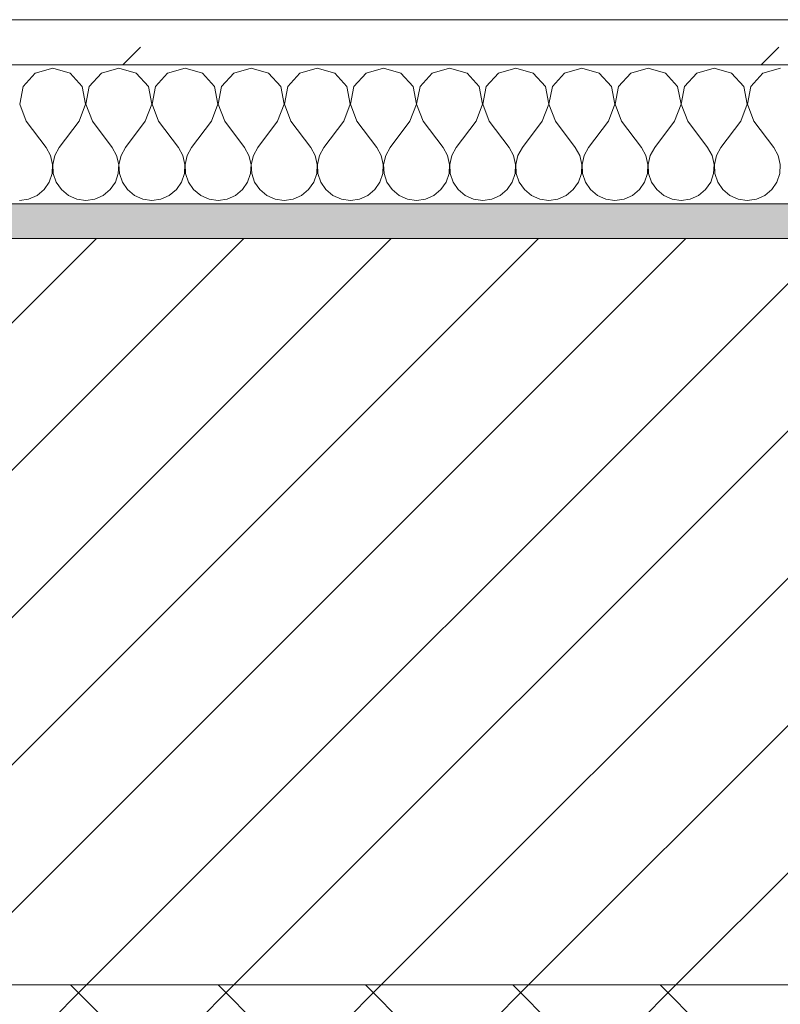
# Model space of a CAD drawing. Header units: millimetres. Extents: x -40968 to 13979, y -19284 to 4746.
# Tile 97 of 173: x -15524 to -15305, y -1425 to -1141. Entities that reach past the tile are written whole.
import ezdxf

# ---------------------------------------------------------------- set-up
doc = ezdxf.new("R2010")
doc.units = ezdxf.units.MM
doc.header["$MEASUREMENT"] = 0
doc.linetypes.add('Wipeout_Contour', pattern=[1000, 0, -1000])
doc.layers.add('12_FAÇ_Façana', color=7, linetype='Continuous')
doc.layers.add('Nuevo_08_E_Envans secs', color=7, linetype='Continuous')
for name, color, linetype, lineweight, true_color in [('12_FAÇ_Façana_Pluma_Nº__174', 7, 'Continuous', 13, 0xe4ad2c), ('12_FAÇ_Façana_Pluma_Nº__176', 7, 'Continuous', 15, 0x93a0c6), ('Nuevo_08_E_Envans secs_Pluma_Nº__102', 7, 'Continuous', 5, 0xcccccc), ('Nuevo_08_E_Envans secs_Pluma_Nº__177', 7, 'Continuous', 15, 0xf7e046)]:
    doc.layers.add(name, color=color, linetype=linetype, lineweight=lineweight, true_color=true_color)
for name, color, linetype, lineweight in [('12_FAÇ_Façana_Pluma_Nº__2', 8, 'Continuous', 5), ('12_FAÇ_Façana_Pluma_Nº__7', 7, 'Continuous', 5), ('Nuevo_08_E_Envans secs_Pluma_Nº__1', 7, 'Continuous', 5)]:
    doc.layers.add(name, color=color, linetype=linetype, lineweight=lineweight)
pattern_1 = [(45, (0, 0), (-183.8478, 183.8478), [195, -65]), (45, (7e-14, 183.85), (-183.8478, 183.8478), [195, -65])]

# ---------------------------------------------------------------- blocks, each defined once
blk = doc.blocks.new('Muro_12_1', base_point=(-16936.43, -1193.98))
at = {"layer": '12_FAÇ_Façana_Pluma_Nº__174', "linetype": 'Continuous', "lineweight": 13, "true_color": 0xe4ad2c}
h = blk.add_hatch(dxfattribs=at)
h.set_pattern_fill('SATE_Aislamiento_0001', color=42, style=0, pattern_type=2)
h.set_pattern_definition([(45, (0, 0), (-21.213203, 21.213203), []), (135, (0, 0), (21.213203, 21.213203), [])])
h.paths.add_polyline_path([(-16936.43, -1598.98), (-14135.93, -1598.98), (-14135.93, -1418.98), (-16936.43, -1418.98)])
at = {"layer": '12_FAÇ_Façana_Pluma_Nº__176', "linetype": 'Continuous', "lineweight": 0, "true_color": 0x495063}
blk.add_hatch(color=251, dxfattribs=at).paths.add_polyline_path([(-14135.93, -1193.98), (-16936.43, -1193.98), (-16936.43, -1203.98), (-14135.93, -1203.98)])
at = {"layer": '12_FAÇ_Façana_Pluma_Nº__2', "linetype": 'Continuous', "lineweight": 5}
h = blk.add_hatch(dxfattribs=at)
h.set_pattern_fill('Ceramic_0001', color=8, style=0, pattern_type=2)
h.set_pattern_definition([(45, (0, 0), (-21.213203, 21.213203), [])])
h.paths.add_polyline_path([(-16936.43, -1418.98), (-14135.93, -1418.98), (-14135.93, -1203.98), (-16936.43, -1203.98)])
at = {"layer": '12_FAÇ_Façana_Pluma_Nº__7', "color": 7, "linetype": 'Continuous', "lineweight": 5}
for p, q in [((-14135.93, -1203.98), (-16936.43, -1203.98)), ((-16936.43, -1418.98), (-14135.93, -1418.98))]:
    blk.add_line(p, q, dxfattribs=at)
at = {"layer": '12_FAÇ_Façana_Pluma_Nº__7', "color": 7, "linetype": 'Continuous', "lineweight": 5, "flags": 128}
blk.add_lwpolyline([(-14135.93, -1193.98), (-16936.43, -1193.98)], dxfattribs=at)
blk = doc.blocks.new('*X248')
at = {"layer": 'Nuevo_08_E_Envans secs_Pluma_Nº__102', "color": 254, "linetype": 'Continuous', "lineweight": 5, "true_color": 0xcccccc}
for p, q in [((-15519.29, -1156.35), (-15522.8, -1160.19)), ((-15514.29, -1154.93), (-15519.29, -1156.35)), ((-15509.28, -1156.35), (-15514.29, -1154.93)), ((-15505.77, -1160.19), (-15509.28, -1156.35)), ((-15500.25, -1156.35), (-15503.76, -1160.19)), ((-15495.24, -1154.93), (-15500.25, -1156.35)), ((-15490.23, -1156.35), (-15495.24, -1154.93)), ((-15486.72, -1160.19), (-15490.23, -1156.35)), ((-15481.2, -1156.35), (-15484.71, -1160.19)), ((-15476.19, -1154.93), (-15481.2, -1156.35)), ((-15471.18, -1156.35), (-15476.19, -1154.93)), ((-15467.67, -1160.19), (-15471.18, -1156.35)), ((-15462.15, -1156.35), (-15465.66, -1160.19)), ((-15457.14, -1154.93), (-15462.15, -1156.35)), ((-15452.14, -1156.35), (-15457.14, -1154.93)), ((-15448.62, -1160.19), (-15452.14, -1156.35)), ((-15443.1, -1156.35), (-15446.61, -1160.19)), ((-15438.1, -1154.93), (-15443.1, -1156.35)), ((-15433.09, -1156.35), (-15438.1, -1154.93)), ((-15429.58, -1160.19), (-15433.09, -1156.35)), ((-15424.05, -1156.35), (-15427.57, -1160.19)), ((-15419.05, -1154.93), (-15424.05, -1156.35)), ((-15414.04, -1156.35), (-15419.05, -1154.93)), ((-15410.53, -1160.19), (-15414.04, -1156.35)), ((-15405.01, -1156.35), (-15408.52, -1160.19)), ((-15400, -1154.93), (-15405.01, -1156.35)), ((-15394.99, -1156.35), (-15400, -1154.93)), ((-15391.48, -1160.19), (-15394.99, -1156.35)), ((-15385.96, -1156.35), (-15389.47, -1160.19)), ((-15380.95, -1154.93), (-15385.96, -1156.35)), ((-15375.95, -1156.35), (-15380.95, -1154.93)), ((-15372.43, -1160.19), (-15375.95, -1156.35)), ((-15366.91, -1156.35), (-15370.42, -1160.19)), ((-15361.9, -1154.93), (-15366.91, -1156.35)), ((-15356.9, -1156.35), (-15361.9, -1154.93)), ((-15353.39, -1160.19), (-15356.9, -1156.35)), ((-15347.86, -1156.35), (-15351.38, -1160.19)), ((-15342.86, -1154.93), (-15347.86, -1156.35)), ((-15337.85, -1156.35), (-15342.86, -1154.93)), ((-15334.34, -1160.19), (-15337.85, -1156.35)), ((-15328.82, -1156.35), (-15332.33, -1160.19)), ((-15323.81, -1154.93), (-15328.82, -1156.35)), ((-15318.8, -1156.35), (-15323.81, -1154.93)), ((-15315.29, -1160.19), (-15318.8, -1156.35)), ((-15309.77, -1156.35), (-15313.28, -1160.19)), ((-15304.76, -1154.93), (-15309.77, -1156.35)), ((-15522.8, -1160.19), (-15523.77, -1165.31)), ((-15504.8, -1165.31), (-15505.77, -1160.19)), ((-15503.76, -1160.19), (-15504.72, -1165.31)), ((-15485.75, -1165.31), (-15486.72, -1160.19)), ((-15484.71, -1160.19), (-15485.68, -1165.31)), ((-15466.71, -1165.31), (-15467.67, -1160.19)), ((-15465.66, -1160.19), (-15466.63, -1165.31)), ((-15447.66, -1165.31), (-15448.62, -1160.19)), ((-15446.61, -1160.19), (-15447.58, -1165.31)), ((-15428.61, -1165.31), (-15429.58, -1160.19)), ((-15427.57, -1160.19), (-15428.53, -1165.31)), ((-15409.56, -1165.31), (-15410.53, -1160.19)), ((-15408.52, -1160.19), (-15409.49, -1165.31)), ((-15390.51, -1165.31), (-15391.48, -1160.19)), ((-15389.47, -1160.19), (-15390.44, -1165.31)), ((-15371.47, -1165.31), (-15372.43, -1160.19)), ((-15370.42, -1160.19), (-15371.39, -1165.31)), ((-15352.42, -1165.31), (-15353.39, -1160.19)), ((-15351.38, -1160.19), (-15352.34, -1165.31)), ((-15333.37, -1165.31), (-15334.34, -1160.19)), ((-15332.33, -1160.19), (-15333.29, -1165.31)), ((-15314.32, -1165.31), (-15315.29, -1160.19)), ((-15313.28, -1160.19), (-15314.25, -1165.31)), ((-15523.77, -1165.31), (-15521.9, -1170.17)), ((-15506.67, -1170.17), (-15504.8, -1165.31)), ((-15504.72, -1165.31), (-15502.86, -1170.17)), ((-15487.62, -1170.17), (-15485.75, -1165.31)), ((-15485.68, -1165.31), (-15483.81, -1170.17)), ((-15468.57, -1170.17), (-15466.71, -1165.31)), ((-15466.63, -1165.31), (-15464.76, -1170.17)), ((-15449.52, -1170.17), (-15447.66, -1165.31)), ((-15447.58, -1165.31), (-15445.71, -1170.17)), ((-15430.48, -1170.17), (-15428.61, -1165.31)), ((-15428.53, -1165.31), (-15426.67, -1170.17)), ((-15411.43, -1170.17), (-15409.56, -1165.31)), ((-15409.49, -1165.31), (-15407.62, -1170.17)), ((-15392.38, -1170.17), (-15390.51, -1165.31)), ((-15390.44, -1165.31), (-15388.57, -1170.17)), ((-15373.33, -1170.17), (-15371.47, -1165.31)), ((-15371.39, -1165.31), (-15369.52, -1170.17)), ((-15354.29, -1170.17), (-15352.42, -1165.31)), ((-15352.34, -1165.31), (-15350.48, -1170.17)), ((-15335.24, -1170.17), (-15333.37, -1165.31)), ((-15333.29, -1165.31), (-15331.43, -1170.17)), ((-15316.19, -1170.17), (-15314.32, -1165.31)), ((-15314.25, -1165.31), (-15312.38, -1170.17)), ((-15521.9, -1170.17), (-15516.19, -1177.79)), ((-15506.67, -1170.17), (-15512.38, -1177.79)), ((-15502.86, -1170.17), (-15497.14, -1177.79)), ((-15487.62, -1170.17), (-15493.33, -1177.79)), ((-15483.81, -1170.17), (-15478.1, -1177.79)), ((-15468.57, -1170.17), (-15474.29, -1177.79)), ((-15464.76, -1170.17), (-15459.05, -1177.79)), ((-15449.52, -1170.17), (-15455.24, -1177.79)), ((-15445.71, -1170.17), (-15440, -1177.79)), ((-15430.48, -1170.17), (-15436.19, -1177.79)), ((-15426.67, -1170.17), (-15420.95, -1177.79)), ((-15411.43, -1170.17), (-15417.14, -1177.79)), ((-15407.62, -1170.17), (-15401.9, -1177.79)), ((-15392.38, -1170.17), (-15398.1, -1177.79)), ((-15388.57, -1170.17), (-15382.86, -1177.79)), ((-15373.33, -1170.17), (-15379.05, -1177.79)), ((-15369.52, -1170.17), (-15363.81, -1177.79)), ((-15354.29, -1170.17), (-15360, -1177.79)), ((-15350.48, -1170.17), (-15344.76, -1177.79)), ((-15335.24, -1170.17), (-15340.95, -1177.79)), ((-15331.43, -1170.17), (-15325.71, -1177.79)), ((-15316.19, -1170.17), (-15321.9, -1177.79)), ((-15312.38, -1170.17), (-15306.67, -1177.79)), ((-15514.92, -1180.08), (-15516.19, -1177.79)), ((-15512.38, -1177.79), (-15513.65, -1180.08)), ((-15495.87, -1180.08), (-15497.14, -1177.79)), ((-15493.33, -1177.79), (-15494.6, -1180.08)), ((-15476.82, -1180.08), (-15478.1, -1177.79)), ((-15474.29, -1177.79), (-15475.56, -1180.08)), ((-15457.78, -1180.08), (-15459.05, -1177.79)), ((-15455.24, -1177.79), (-15456.51, -1180.08)), ((-15438.73, -1180.08), (-15440, -1177.79)), ((-15436.19, -1177.79), (-15437.46, -1180.08)), ((-15419.68, -1180.08), (-15420.95, -1177.79)), ((-15417.14, -1177.79), (-15418.41, -1180.08)), ((-15400.63, -1180.08), (-15401.9, -1177.79)), ((-15398.1, -1177.79), (-15399.37, -1180.08)), ((-15381.59, -1180.08), (-15382.86, -1177.79)), ((-15379.05, -1177.79), (-15380.32, -1180.08)), ((-15362.54, -1180.08), (-15363.81, -1177.79)), ((-15360, -1177.79), (-15361.27, -1180.08)), ((-15343.49, -1180.08), (-15344.76, -1177.79)), ((-15340.95, -1177.79), (-15342.22, -1180.08)), ((-15324.44, -1180.08), (-15325.71, -1177.79)), ((-15321.9, -1177.79), (-15323.18, -1180.08)), ((-15305.4, -1180.08), (-15306.67, -1177.79)), ((-15514.32, -1182.64), (-15514.92, -1180.08)), ((-15513.65, -1180.08), (-15514.25, -1182.64)), ((-15495.28, -1182.64), (-15495.87, -1180.08)), ((-15494.6, -1180.08), (-15495.2, -1182.64)), ((-15476.23, -1182.64), (-15476.82, -1180.08)), ((-15475.56, -1180.08), (-15476.15, -1182.64)), ((-15457.18, -1182.64), (-15457.78, -1180.08)), ((-15456.51, -1180.08), (-15457.1, -1182.64)), ((-15438.13, -1182.64), (-15438.73, -1180.08)), ((-15437.46, -1180.08), (-15438.06, -1182.64)), ((-15419.09, -1182.64), (-15419.68, -1180.08)), ((-15418.41, -1180.08), (-15419.01, -1182.64)), ((-15400.04, -1182.64), (-15400.63, -1180.08)), ((-15399.37, -1180.08), (-15399.96, -1182.64)), ((-15380.99, -1182.64), (-15381.59, -1180.08)), ((-15380.32, -1180.08), (-15380.91, -1182.64)), ((-15361.94, -1182.64), (-15362.54, -1180.08)), ((-15361.27, -1180.08), (-15361.87, -1182.64)), ((-15342.9, -1182.64), (-15343.49, -1180.08)), ((-15342.22, -1180.08), (-15342.82, -1182.64)), ((-15323.85, -1182.64), (-15324.44, -1180.08)), ((-15323.18, -1180.08), (-15323.77, -1182.64)), ((-15304.8, -1182.64), (-15305.4, -1180.08)), ((-15515.29, -1187.76), (-15514.45, -1185.27)), ((-15514.45, -1185.27), (-15514.32, -1182.64)), ((-15514.25, -1182.64), (-15514.12, -1185.27)), ((-15514.12, -1185.27), (-15513.28, -1187.76)), ((-15496.24, -1187.76), (-15495.4, -1185.27)), ((-15495.4, -1185.27), (-15495.28, -1182.64)), ((-15495.2, -1182.64), (-15495.07, -1185.27)), ((-15495.07, -1185.27), (-15494.23, -1187.76)), ((-15477.2, -1187.76), (-15476.36, -1185.27)), ((-15476.36, -1185.27), (-15476.23, -1182.64)), ((-15476.15, -1182.64), (-15476.02, -1185.27)), ((-15476.02, -1185.27), (-15475.19, -1187.76)), ((-15458.15, -1187.76), (-15457.31, -1185.27)), ((-15457.31, -1185.27), (-15457.18, -1182.64)), ((-15457.1, -1182.64), (-15456.98, -1185.27)), ((-15456.98, -1185.27), (-15456.14, -1187.76)), ((-15439.1, -1187.76), (-15438.26, -1185.27)), ((-15438.26, -1185.27), (-15438.13, -1182.64)), ((-15438.06, -1182.64), (-15437.93, -1185.27)), ((-15437.93, -1185.27), (-15437.09, -1187.76)), ((-15420.05, -1187.76), (-15419.21, -1185.27)), ((-15419.21, -1185.27), (-15419.09, -1182.64)), ((-15419.01, -1182.64), (-15418.88, -1185.27)), ((-15418.88, -1185.27), (-15418.04, -1187.76)), ((-15401.01, -1187.76), (-15400.17, -1185.27)), ((-15400.17, -1185.27), (-15400.04, -1182.64)), ((-15399.96, -1182.64), (-15399.83, -1185.27)), ((-15399.83, -1185.27), (-15398.99, -1187.76)), ((-15381.96, -1187.76), (-15381.12, -1185.27)), ((-15381.12, -1185.27), (-15380.99, -1182.64)), ((-15380.91, -1182.64), (-15380.79, -1185.27)), ((-15380.79, -1185.27), (-15379.95, -1187.76)), ((-15362.91, -1187.76), (-15362.07, -1185.27)), ((-15362.07, -1185.27), (-15361.94, -1182.64)), ((-15361.87, -1182.64), (-15361.74, -1185.27)), ((-15361.74, -1185.27), (-15360.9, -1187.76)), ((-15343.86, -1187.76), (-15343.02, -1185.27)), ((-15343.02, -1185.27), (-15342.9, -1182.64)), ((-15342.82, -1182.64), (-15342.69, -1185.27)), ((-15342.69, -1185.27), (-15341.85, -1187.76)), ((-15324.81, -1187.76), (-15323.98, -1185.27)), ((-15323.98, -1185.27), (-15323.85, -1182.64)), ((-15323.77, -1182.64), (-15323.64, -1185.27)), ((-15323.64, -1185.27), (-15322.8, -1187.76)), ((-15305.77, -1187.76), (-15304.93, -1185.27)), ((-15304.93, -1185.27), (-15304.8, -1182.64)), ((-15516.78, -1189.92), (-15515.29, -1187.76)), ((-15513.28, -1187.76), (-15511.79, -1189.92)), ((-15497.73, -1189.92), (-15496.24, -1187.76)), ((-15494.23, -1187.76), (-15492.74, -1189.92)), ((-15478.68, -1189.92), (-15477.2, -1187.76)), ((-15475.19, -1187.76), (-15473.7, -1189.92)), ((-15459.64, -1189.92), (-15458.15, -1187.76)), ((-15456.14, -1187.76), (-15454.65, -1189.92)), ((-15440.59, -1189.92), (-15439.1, -1187.76)), ((-15437.09, -1187.76), (-15435.6, -1189.92)), ((-15421.54, -1189.92), (-15420.05, -1187.76)), ((-15418.04, -1187.76), (-15416.55, -1189.92)), ((-15402.49, -1189.92), (-15401.01, -1187.76)), ((-15398.99, -1187.76), (-15397.51, -1189.92)), ((-15383.45, -1189.92), (-15381.96, -1187.76)), ((-15379.95, -1187.76), (-15378.46, -1189.92)), ((-15364.4, -1189.92), (-15362.91, -1187.76)), ((-15360.9, -1187.76), (-15359.41, -1189.92)), ((-15345.35, -1189.92), (-15343.86, -1187.76)), ((-15341.85, -1187.76), (-15340.36, -1189.92)), ((-15326.3, -1189.92), (-15324.81, -1187.76)), ((-15322.8, -1187.76), (-15321.32, -1189.92)), ((-15307.26, -1189.92), (-15305.77, -1187.76)), ((-15518.8, -1191.6), (-15516.78, -1189.92)), ((-15511.79, -1189.92), (-15509.77, -1191.6)), ((-15499.75, -1191.6), (-15497.73, -1189.92)), ((-15492.74, -1189.92), (-15490.72, -1191.6)), ((-15480.71, -1191.6), (-15478.68, -1189.92)), ((-15473.7, -1189.92), (-15471.67, -1191.6)), ((-15461.66, -1191.6), (-15459.64, -1189.92)), ((-15454.65, -1189.92), (-15452.63, -1191.6)), ((-15442.61, -1191.6), (-15440.59, -1189.92)), ((-15435.6, -1189.92), (-15433.58, -1191.6)), ((-15423.56, -1191.6), (-15421.54, -1189.92)), ((-15416.55, -1189.92), (-15414.53, -1191.6)), ((-15404.52, -1191.6), (-15402.49, -1189.92)), ((-15397.51, -1189.92), (-15395.48, -1191.6)), ((-15385.47, -1191.6), (-15383.45, -1189.92)), ((-15378.46, -1189.92), (-15376.44, -1191.6)), ((-15366.42, -1191.6), (-15364.4, -1189.92)), ((-15359.41, -1189.92), (-15357.39, -1191.6)), ((-15347.37, -1191.6), (-15345.35, -1189.92)), ((-15340.36, -1189.92), (-15338.34, -1191.6)), ((-15328.33, -1191.6), (-15326.3, -1189.92)), ((-15321.32, -1189.92), (-15319.29, -1191.6)), ((-15309.28, -1191.6), (-15307.26, -1189.92)), ((-15523.81, -1193.02), (-15521.21, -1192.66)), ((-15521.21, -1192.66), (-15518.8, -1191.6)), ((-15509.77, -1191.6), (-15507.36, -1192.66)), ((-15507.36, -1192.66), (-15504.76, -1193.02)), ((-15504.76, -1193.02), (-15502.16, -1192.66)), ((-15502.16, -1192.66), (-15499.75, -1191.6)), ((-15490.72, -1191.6), (-15488.32, -1192.66)), ((-15488.32, -1192.66), (-15485.71, -1193.02)), ((-15485.71, -1193.02), (-15483.11, -1192.66)), ((-15483.11, -1192.66), (-15480.71, -1191.6)), ((-15471.67, -1191.6), (-15469.27, -1192.66)), ((-15469.27, -1192.66), (-15466.67, -1193.02)), ((-15466.67, -1193.02), (-15464.06, -1192.66)), ((-15464.06, -1192.66), (-15461.66, -1191.6)), ((-15452.63, -1191.6), (-15450.22, -1192.66)), ((-15450.22, -1192.66), (-15447.62, -1193.02)), ((-15447.62, -1193.02), (-15445.02, -1192.66)), ((-15445.02, -1192.66), (-15442.61, -1191.6)), ((-15433.58, -1191.6), (-15431.17, -1192.66)), ((-15431.17, -1192.66), (-15428.57, -1193.02)), ((-15428.57, -1193.02), (-15425.97, -1192.66)), ((-15425.97, -1192.66), (-15423.56, -1191.6)), ((-15414.53, -1191.6), (-15412.13, -1192.66)), ((-15412.13, -1192.66), (-15409.52, -1193.02)), ((-15409.52, -1193.02), (-15406.92, -1192.66)), ((-15406.92, -1192.66), (-15404.52, -1191.6)), ((-15395.48, -1191.6), (-15393.08, -1192.66)), ((-15393.08, -1192.66), (-15390.48, -1193.02)), ((-15390.48, -1193.02), (-15387.87, -1192.66)), ((-15387.87, -1192.66), (-15385.47, -1191.6)), ((-15376.44, -1191.6), (-15374.03, -1192.66)), ((-15374.03, -1192.66), (-15371.43, -1193.02)), ((-15371.43, -1193.02), (-15368.83, -1192.66)), ((-15368.83, -1192.66), (-15366.42, -1191.6)), ((-15357.39, -1191.6), (-15354.98, -1192.66)), ((-15354.98, -1192.66), (-15352.38, -1193.02)), ((-15352.38, -1193.02), (-15349.78, -1192.66)), ((-15349.78, -1192.66), (-15347.37, -1191.6)), ((-15338.34, -1191.6), (-15335.94, -1192.66)), ((-15335.94, -1192.66), (-15333.33, -1193.02)), ((-15333.33, -1193.02), (-15330.73, -1192.66)), ((-15330.73, -1192.66), (-15328.33, -1191.6)), ((-15319.29, -1191.6), (-15316.89, -1192.66)), ((-15316.89, -1192.66), (-15314.29, -1193.02)), ((-15314.29, -1193.02), (-15311.68, -1192.66)), ((-15311.68, -1192.66), (-15309.28, -1191.6))]:
    blk.add_line(p, q, dxfattribs=at)
blk = doc.blocks.new('Muro_92_1', base_point=(-14135.93, -1193.98))
at = {"layer": 'Nuevo_08_E_Envans secs_Pluma_Nº__1', "color": 7, "linetype": 'Continuous', "lineweight": 5, "flags": 128}
blk.add_lwpolyline([(-16936.43, -1193.98), (-14135.93, -1193.98)], dxfattribs=at)
at = {"color": 254, "linetype": 'Wipeout_Contour', "lineweight": 0, "ltscale": 62315.364932}
blk.add_wipeout([(-14135.93, -1140.98), (-16936.43, -1140.98), (-16936.43, -1153.98), (-14135.93, -1153.98)], dxfattribs=at).dxf.layer = 'Nuevo_08_E_Envans secs'
at = {"layer": 'Nuevo_08_E_Envans secs_Pluma_Nº__177', "linetype": 'Continuous', "lineweight": 15, "true_color": 0xf7e046}
h = blk.add_hatch(dxfattribs=at)
h.set_pattern_fill('Panellat_HPL_0001', color=53, style=0, pattern_type=2)
h.set_pattern_definition(pattern_1)
h.paths.add_polyline_path([(-14135.93, -1140.98), (-16936.43, -1140.98), (-16936.43, -1153.98), (-14135.93, -1153.98)])
at = {"layer": 'Nuevo_08_E_Envans secs_Pluma_Nº__1', "color": 7, "linetype": 'Continuous', "lineweight": 5}
for p, q in [((-14135.93, -1140.98), (-16936.43, -1140.98)), ((-14135.93, -1153.98), (-16936.43, -1153.98))]:
    blk.add_line(p, q, dxfattribs=at)
at = {"layer": 'Nuevo_08_E_Envans secs', "color": 7, "lineweight": 20}
blk.add_blockref('*X248', (0, 0), dxfattribs=at)
blk = doc.blocks.new('*X504')
at = {"layer": 'Nuevo_08_E_Envans secs_Pluma_Nº__102', "color": 254, "linetype": 'Continuous', "lineweight": 5, "true_color": 0xcccccc}
for p, q in [((-15519.29, -1156.35), (-15522.8, -1160.19)), ((-15514.29, -1154.93), (-15519.29, -1156.35)), ((-15509.28, -1156.35), (-15514.29, -1154.93)), ((-15505.77, -1160.19), (-15509.28, -1156.35)), ((-15500.25, -1156.35), (-15503.76, -1160.19)), ((-15495.24, -1154.93), (-15500.25, -1156.35)), ((-15490.23, -1156.35), (-15495.24, -1154.93)), ((-15486.72, -1160.19), (-15490.23, -1156.35)), ((-15481.2, -1156.35), (-15484.71, -1160.19)), ((-15476.19, -1154.93), (-15481.2, -1156.35)), ((-15471.18, -1156.35), (-15476.19, -1154.93)), ((-15467.67, -1160.19), (-15471.18, -1156.35)), ((-15462.15, -1156.35), (-15465.66, -1160.19)), ((-15457.14, -1154.93), (-15462.15, -1156.35)), ((-15452.14, -1156.35), (-15457.14, -1154.93)), ((-15448.62, -1160.19), (-15452.14, -1156.35)), ((-15443.1, -1156.35), (-15446.61, -1160.19)), ((-15438.1, -1154.93), (-15443.1, -1156.35)), ((-15433.09, -1156.35), (-15438.1, -1154.93)), ((-15429.58, -1160.19), (-15433.09, -1156.35)), ((-15424.05, -1156.35), (-15427.57, -1160.19)), ((-15419.05, -1154.93), (-15424.05, -1156.35)), ((-15414.04, -1156.35), (-15419.05, -1154.93)), ((-15410.53, -1160.19), (-15414.04, -1156.35)), ((-15405.01, -1156.35), (-15408.52, -1160.19)), ((-15400, -1154.93), (-15405.01, -1156.35)), ((-15394.99, -1156.35), (-15400, -1154.93)), ((-15391.48, -1160.19), (-15394.99, -1156.35)), ((-15385.96, -1156.35), (-15389.47, -1160.19)), ((-15380.95, -1154.93), (-15385.96, -1156.35)), ((-15375.95, -1156.35), (-15380.95, -1154.93)), ((-15372.43, -1160.19), (-15375.95, -1156.35)), ((-15366.91, -1156.35), (-15370.42, -1160.19)), ((-15361.9, -1154.93), (-15366.91, -1156.35)), ((-15356.9, -1156.35), (-15361.9, -1154.93)), ((-15353.39, -1160.19), (-15356.9, -1156.35)), ((-15347.86, -1156.35), (-15351.38, -1160.19)), ((-15342.86, -1154.93), (-15347.86, -1156.35)), ((-15337.85, -1156.35), (-15342.86, -1154.93)), ((-15334.34, -1160.19), (-15337.85, -1156.35)), ((-15328.82, -1156.35), (-15332.33, -1160.19)), ((-15323.81, -1154.93), (-15328.82, -1156.35)), ((-15318.8, -1156.35), (-15323.81, -1154.93)), ((-15315.29, -1160.19), (-15318.8, -1156.35)), ((-15309.77, -1156.35), (-15313.28, -1160.19)), ((-15304.76, -1154.93), (-15309.77, -1156.35)), ((-15522.8, -1160.19), (-15523.77, -1165.31)), ((-15504.8, -1165.31), (-15505.77, -1160.19)), ((-15503.76, -1160.19), (-15504.72, -1165.31)), ((-15485.75, -1165.31), (-15486.72, -1160.19)), ((-15484.71, -1160.19), (-15485.68, -1165.31)), ((-15466.71, -1165.31), (-15467.67, -1160.19)), ((-15465.66, -1160.19), (-15466.63, -1165.31)), ((-15447.66, -1165.31), (-15448.62, -1160.19)), ((-15446.61, -1160.19), (-15447.58, -1165.31)), ((-15428.61, -1165.31), (-15429.58, -1160.19)), ((-15427.57, -1160.19), (-15428.53, -1165.31)), ((-15409.56, -1165.31), (-15410.53, -1160.19)), ((-15408.52, -1160.19), (-15409.49, -1165.31)), ((-15390.51, -1165.31), (-15391.48, -1160.19)), ((-15389.47, -1160.19), (-15390.44, -1165.31)), ((-15371.47, -1165.31), (-15372.43, -1160.19)), ((-15370.42, -1160.19), (-15371.39, -1165.31)), ((-15352.42, -1165.31), (-15353.39, -1160.19)), ((-15351.38, -1160.19), (-15352.34, -1165.31)), ((-15333.37, -1165.31), (-15334.34, -1160.19)), ((-15332.33, -1160.19), (-15333.29, -1165.31)), ((-15314.32, -1165.31), (-15315.29, -1160.19)), ((-15313.28, -1160.19), (-15314.25, -1165.31)), ((-15523.77, -1165.31), (-15521.9, -1170.17)), ((-15506.67, -1170.17), (-15504.8, -1165.31)), ((-15504.72, -1165.31), (-15502.86, -1170.17)), ((-15487.62, -1170.17), (-15485.75, -1165.31)), ((-15485.68, -1165.31), (-15483.81, -1170.17)), ((-15468.57, -1170.17), (-15466.71, -1165.31)), ((-15466.63, -1165.31), (-15464.76, -1170.17)), ((-15449.52, -1170.17), (-15447.66, -1165.31)), ((-15447.58, -1165.31), (-15445.71, -1170.17)), ((-15430.48, -1170.17), (-15428.61, -1165.31)), ((-15428.53, -1165.31), (-15426.67, -1170.17)), ((-15411.43, -1170.17), (-15409.56, -1165.31)), ((-15409.49, -1165.31), (-15407.62, -1170.17)), ((-15392.38, -1170.17), (-15390.51, -1165.31)), ((-15390.44, -1165.31), (-15388.57, -1170.17)), ((-15373.33, -1170.17), (-15371.47, -1165.31)), ((-15371.39, -1165.31), (-15369.52, -1170.17)), ((-15354.29, -1170.17), (-15352.42, -1165.31)), ((-15352.34, -1165.31), (-15350.48, -1170.17)), ((-15335.24, -1170.17), (-15333.37, -1165.31)), ((-15333.29, -1165.31), (-15331.43, -1170.17)), ((-15316.19, -1170.17), (-15314.32, -1165.31)), ((-15314.25, -1165.31), (-15312.38, -1170.17)), ((-15521.9, -1170.17), (-15516.19, -1177.79)), ((-15506.67, -1170.17), (-15512.38, -1177.79)), ((-15502.86, -1170.17), (-15497.14, -1177.79)), ((-15487.62, -1170.17), (-15493.33, -1177.79)), ((-15483.81, -1170.17), (-15478.1, -1177.79)), ((-15468.57, -1170.17), (-15474.29, -1177.79)), ((-15464.76, -1170.17), (-15459.05, -1177.79)), ((-15449.52, -1170.17), (-15455.24, -1177.79)), ((-15445.71, -1170.17), (-15440, -1177.79)), ((-15430.48, -1170.17), (-15436.19, -1177.79)), ((-15426.67, -1170.17), (-15420.95, -1177.79)), ((-15411.43, -1170.17), (-15417.14, -1177.79)), ((-15407.62, -1170.17), (-15401.9, -1177.79)), ((-15392.38, -1170.17), (-15398.1, -1177.79)), ((-15388.57, -1170.17), (-15382.86, -1177.79)), ((-15373.33, -1170.17), (-15379.05, -1177.79)), ((-15369.52, -1170.17), (-15363.81, -1177.79)), ((-15354.29, -1170.17), (-15360, -1177.79)), ((-15350.48, -1170.17), (-15344.76, -1177.79)), ((-15335.24, -1170.17), (-15340.95, -1177.79)), ((-15331.43, -1170.17), (-15325.71, -1177.79)), ((-15316.19, -1170.17), (-15321.9, -1177.79)), ((-15312.38, -1170.17), (-15306.67, -1177.79)), ((-15514.92, -1180.08), (-15516.19, -1177.79)), ((-15512.38, -1177.79), (-15513.65, -1180.08)), ((-15495.87, -1180.08), (-15497.14, -1177.79)), ((-15493.33, -1177.79), (-15494.6, -1180.08)), ((-15476.82, -1180.08), (-15478.1, -1177.79)), ((-15474.29, -1177.79), (-15475.56, -1180.08)), ((-15457.78, -1180.08), (-15459.05, -1177.79)), ((-15455.24, -1177.79), (-15456.51, -1180.08)), ((-15438.73, -1180.08), (-15440, -1177.79)), ((-15436.19, -1177.79), (-15437.46, -1180.08)), ((-15419.68, -1180.08), (-15420.95, -1177.79)), ((-15417.14, -1177.79), (-15418.41, -1180.08)), ((-15400.63, -1180.08), (-15401.9, -1177.79)), ((-15398.1, -1177.79), (-15399.37, -1180.08)), ((-15381.59, -1180.08), (-15382.86, -1177.79)), ((-15379.05, -1177.79), (-15380.32, -1180.08)), ((-15362.54, -1180.08), (-15363.81, -1177.79)), ((-15360, -1177.79), (-15361.27, -1180.08)), ((-15343.49, -1180.08), (-15344.76, -1177.79)), ((-15340.95, -1177.79), (-15342.22, -1180.08)), ((-15324.44, -1180.08), (-15325.71, -1177.79)), ((-15321.9, -1177.79), (-15323.18, -1180.08)), ((-15305.4, -1180.08), (-15306.67, -1177.79)), ((-15514.32, -1182.64), (-15514.92, -1180.08)), ((-15513.65, -1180.08), (-15514.25, -1182.64)), ((-15495.28, -1182.64), (-15495.87, -1180.08)), ((-15494.6, -1180.08), (-15495.2, -1182.64)), ((-15476.23, -1182.64), (-15476.82, -1180.08)), ((-15475.56, -1180.08), (-15476.15, -1182.64)), ((-15457.18, -1182.64), (-15457.78, -1180.08)), ((-15456.51, -1180.08), (-15457.1, -1182.64)), ((-15438.13, -1182.64), (-15438.73, -1180.08)), ((-15437.46, -1180.08), (-15438.06, -1182.64)), ((-15419.09, -1182.64), (-15419.68, -1180.08)), ((-15418.41, -1180.08), (-15419.01, -1182.64)), ((-15400.04, -1182.64), (-15400.63, -1180.08)), ((-15399.37, -1180.08), (-15399.96, -1182.64)), ((-15380.99, -1182.64), (-15381.59, -1180.08)), ((-15380.32, -1180.08), (-15380.91, -1182.64)), ((-15361.94, -1182.64), (-15362.54, -1180.08)), ((-15361.27, -1180.08), (-15361.87, -1182.64)), ((-15342.9, -1182.64), (-15343.49, -1180.08)), ((-15342.22, -1180.08), (-15342.82, -1182.64)), ((-15323.85, -1182.64), (-15324.44, -1180.08)), ((-15323.18, -1180.08), (-15323.77, -1182.64)), ((-15304.8, -1182.64), (-15305.4, -1180.08)), ((-15515.29, -1187.76), (-15514.45, -1185.27)), ((-15514.45, -1185.27), (-15514.32, -1182.64)), ((-15514.25, -1182.64), (-15514.12, -1185.27)), ((-15514.12, -1185.27), (-15513.28, -1187.76)), ((-15496.24, -1187.76), (-15495.4, -1185.27)), ((-15495.4, -1185.27), (-15495.28, -1182.64)), ((-15495.2, -1182.64), (-15495.07, -1185.27)), ((-15495.07, -1185.27), (-15494.23, -1187.76)), ((-15477.2, -1187.76), (-15476.36, -1185.27)), ((-15476.36, -1185.27), (-15476.23, -1182.64)), ((-15476.15, -1182.64), (-15476.02, -1185.27)), ((-15476.02, -1185.27), (-15475.19, -1187.76)), ((-15458.15, -1187.76), (-15457.31, -1185.27)), ((-15457.31, -1185.27), (-15457.18, -1182.64)), ((-15457.1, -1182.64), (-15456.98, -1185.27)), ((-15456.98, -1185.27), (-15456.14, -1187.76)), ((-15439.1, -1187.76), (-15438.26, -1185.27)), ((-15438.26, -1185.27), (-15438.13, -1182.64)), ((-15438.06, -1182.64), (-15437.93, -1185.27)), ((-15437.93, -1185.27), (-15437.09, -1187.76)), ((-15420.05, -1187.76), (-15419.21, -1185.27)), ((-15419.21, -1185.27), (-15419.09, -1182.64)), ((-15419.01, -1182.64), (-15418.88, -1185.27)), ((-15418.88, -1185.27), (-15418.04, -1187.76)), ((-15401.01, -1187.76), (-15400.17, -1185.27)), ((-15400.17, -1185.27), (-15400.04, -1182.64)), ((-15399.96, -1182.64), (-15399.83, -1185.27)), ((-15399.83, -1185.27), (-15398.99, -1187.76)), ((-15381.96, -1187.76), (-15381.12, -1185.27)), ((-15381.12, -1185.27), (-15380.99, -1182.64)), ((-15380.91, -1182.64), (-15380.79, -1185.27)), ((-15380.79, -1185.27), (-15379.95, -1187.76)), ((-15362.91, -1187.76), (-15362.07, -1185.27)), ((-15362.07, -1185.27), (-15361.94, -1182.64)), ((-15361.87, -1182.64), (-15361.74, -1185.27)), ((-15361.74, -1185.27), (-15360.9, -1187.76)), ((-15343.86, -1187.76), (-15343.02, -1185.27)), ((-15343.02, -1185.27), (-15342.9, -1182.64)), ((-15342.82, -1182.64), (-15342.69, -1185.27)), ((-15342.69, -1185.27), (-15341.85, -1187.76)), ((-15324.81, -1187.76), (-15323.98, -1185.27)), ((-15323.98, -1185.27), (-15323.85, -1182.64)), ((-15323.77, -1182.64), (-15323.64, -1185.27)), ((-15323.64, -1185.27), (-15322.8, -1187.76)), ((-15305.77, -1187.76), (-15304.93, -1185.27)), ((-15304.93, -1185.27), (-15304.8, -1182.64)), ((-15516.78, -1189.92), (-15515.29, -1187.76)), ((-15513.28, -1187.76), (-15511.79, -1189.92)), ((-15497.73, -1189.92), (-15496.24, -1187.76)), ((-15494.23, -1187.76), (-15492.74, -1189.92)), ((-15478.68, -1189.92), (-15477.2, -1187.76)), ((-15475.19, -1187.76), (-15473.7, -1189.92)), ((-15459.64, -1189.92), (-15458.15, -1187.76)), ((-15456.14, -1187.76), (-15454.65, -1189.92)), ((-15440.59, -1189.92), (-15439.1, -1187.76)), ((-15437.09, -1187.76), (-15435.6, -1189.92)), ((-15421.54, -1189.92), (-15420.05, -1187.76)), ((-15418.04, -1187.76), (-15416.55, -1189.92)), ((-15402.49, -1189.92), (-15401.01, -1187.76)), ((-15398.99, -1187.76), (-15397.51, -1189.92)), ((-15383.45, -1189.92), (-15381.96, -1187.76)), ((-15379.95, -1187.76), (-15378.46, -1189.92)), ((-15364.4, -1189.92), (-15362.91, -1187.76)), ((-15360.9, -1187.76), (-15359.41, -1189.92)), ((-15345.35, -1189.92), (-15343.86, -1187.76)), ((-15341.85, -1187.76), (-15340.36, -1189.92)), ((-15326.3, -1189.92), (-15324.81, -1187.76)), ((-15322.8, -1187.76), (-15321.32, -1189.92)), ((-15307.26, -1189.92), (-15305.77, -1187.76)), ((-15518.8, -1191.6), (-15516.78, -1189.92)), ((-15511.79, -1189.92), (-15509.77, -1191.6)), ((-15499.75, -1191.6), (-15497.73, -1189.92)), ((-15492.74, -1189.92), (-15490.72, -1191.6)), ((-15480.71, -1191.6), (-15478.68, -1189.92)), ((-15473.7, -1189.92), (-15471.67, -1191.6)), ((-15461.66, -1191.6), (-15459.64, -1189.92)), ((-15454.65, -1189.92), (-15452.63, -1191.6)), ((-15442.61, -1191.6), (-15440.59, -1189.92)), ((-15435.6, -1189.92), (-15433.58, -1191.6)), ((-15423.56, -1191.6), (-15421.54, -1189.92)), ((-15416.55, -1189.92), (-15414.53, -1191.6)), ((-15404.52, -1191.6), (-15402.49, -1189.92)), ((-15397.51, -1189.92), (-15395.48, -1191.6)), ((-15385.47, -1191.6), (-15383.45, -1189.92)), ((-15378.46, -1189.92), (-15376.44, -1191.6)), ((-15366.42, -1191.6), (-15364.4, -1189.92)), ((-15359.41, -1189.92), (-15357.39, -1191.6)), ((-15347.37, -1191.6), (-15345.35, -1189.92)), ((-15340.36, -1189.92), (-15338.34, -1191.6)), ((-15328.33, -1191.6), (-15326.3, -1189.92)), ((-15321.32, -1189.92), (-15319.29, -1191.6)), ((-15309.28, -1191.6), (-15307.26, -1189.92)), ((-15523.81, -1193.02), (-15521.21, -1192.66)), ((-15521.21, -1192.66), (-15518.8, -1191.6)), ((-15509.77, -1191.6), (-15507.36, -1192.66)), ((-15507.36, -1192.66), (-15504.76, -1193.02)), ((-15504.76, -1193.02), (-15502.16, -1192.66)), ((-15502.16, -1192.66), (-15499.75, -1191.6)), ((-15490.72, -1191.6), (-15488.32, -1192.66)), ((-15488.32, -1192.66), (-15485.71, -1193.02)), ((-15485.71, -1193.02), (-15483.11, -1192.66)), ((-15483.11, -1192.66), (-15480.71, -1191.6)), ((-15471.67, -1191.6), (-15469.27, -1192.66)), ((-15469.27, -1192.66), (-15466.67, -1193.02)), ((-15466.67, -1193.02), (-15464.06, -1192.66)), ((-15464.06, -1192.66), (-15461.66, -1191.6)), ((-15452.63, -1191.6), (-15450.22, -1192.66)), ((-15450.22, -1192.66), (-15447.62, -1193.02)), ((-15447.62, -1193.02), (-15445.02, -1192.66)), ((-15445.02, -1192.66), (-15442.61, -1191.6)), ((-15433.58, -1191.6), (-15431.17, -1192.66)), ((-15431.17, -1192.66), (-15428.57, -1193.02)), ((-15428.57, -1193.02), (-15425.97, -1192.66)), ((-15425.97, -1192.66), (-15423.56, -1191.6)), ((-15414.53, -1191.6), (-15412.13, -1192.66)), ((-15412.13, -1192.66), (-15409.52, -1193.02)), ((-15409.52, -1193.02), (-15406.92, -1192.66)), ((-15406.92, -1192.66), (-15404.52, -1191.6)), ((-15395.48, -1191.6), (-15393.08, -1192.66)), ((-15393.08, -1192.66), (-15390.48, -1193.02)), ((-15390.48, -1193.02), (-15387.87, -1192.66)), ((-15387.87, -1192.66), (-15385.47, -1191.6)), ((-15376.44, -1191.6), (-15374.03, -1192.66)), ((-15374.03, -1192.66), (-15371.43, -1193.02)), ((-15371.43, -1193.02), (-15368.83, -1192.66)), ((-15368.83, -1192.66), (-15366.42, -1191.6)), ((-15357.39, -1191.6), (-15354.98, -1192.66)), ((-15354.98, -1192.66), (-15352.38, -1193.02)), ((-15352.38, -1193.02), (-15349.78, -1192.66)), ((-15349.78, -1192.66), (-15347.37, -1191.6)), ((-15338.34, -1191.6), (-15335.94, -1192.66)), ((-15335.94, -1192.66), (-15333.33, -1193.02)), ((-15333.33, -1193.02), (-15330.73, -1192.66)), ((-15330.73, -1192.66), (-15328.33, -1191.6)), ((-15319.29, -1191.6), (-15316.89, -1192.66)), ((-15316.89, -1192.66), (-15314.29, -1193.02)), ((-15314.29, -1193.02), (-15311.68, -1192.66)), ((-15311.68, -1192.66), (-15309.28, -1191.6))]:
    blk.add_line(p, q, dxfattribs=at)
blk = doc.blocks.new('Muro_152_1', base_point=(-16136.43, -1128.98))
at = {"layer": 'Nuevo_08_E_Envans secs_Pluma_Nº__1', "color": 7, "linetype": 'Continuous', "lineweight": 5, "flags": 128}
blk.add_lwpolyline([(-16136.43, -1193.98), (-14135.93, -1193.98)], dxfattribs=at)
at = {"color": 254, "linetype": 'Wipeout_Contour', "lineweight": 0, "ltscale": 60719.208822}
blk.add_wipeout([(-14135.93, -1140.98), (-16136.43, -1140.98), (-16136.43, -1153.98), (-14135.93, -1153.98)], dxfattribs=at).dxf.layer = 'Nuevo_08_E_Envans secs'
at = {"layer": 'Nuevo_08_E_Envans secs_Pluma_Nº__177', "linetype": 'Continuous', "lineweight": 15, "true_color": 0xf7e046}
h = blk.add_hatch(dxfattribs=at)
h.set_pattern_fill('Panellat_HPL_0001', color=53, style=0, pattern_type=2)
h.set_pattern_definition(pattern_1)
h.paths.add_polyline_path([(-14135.93, -1140.98), (-16136.43, -1140.98), (-16136.43, -1153.98), (-14135.93, -1153.98)])
at = {"layer": 'Nuevo_08_E_Envans secs_Pluma_Nº__1', "color": 7, "linetype": 'Continuous', "lineweight": 5}
for p, q in [((-14135.93, -1140.98), (-16136.43, -1140.98)), ((-14135.93, -1153.98), (-16136.43, -1153.98))]:
    blk.add_line(p, q, dxfattribs=at)
at = {"layer": 'Nuevo_08_E_Envans secs', "color": 7, "lineweight": 20}
blk.add_blockref('*X504', (0, 0), dxfattribs=at)

msp = doc.modelspace()

# ---------------------------------------------------------------- block references
at = {"layer": '12_FAÇ_Façana', "color": 7, "lineweight": 20}
msp.add_blockref('Muro_12_1', (-16936.43, -1193.98), dxfattribs=at)

# ---------------------------------------------------------------- next in the draw order: block references
at = {"layer": 'Nuevo_08_E_Envans secs', "color": 7, "lineweight": 20}
msp.add_blockref('Muro_92_1', (-14135.93, -1193.98), dxfattribs=at)

# ---------------------------------------------------------------- next in the draw order: block references
msp.add_blockref('Muro_152_1', (-16136.43, -1128.98), dxfattribs=at)

doc.saveas('drawing.dxf')
